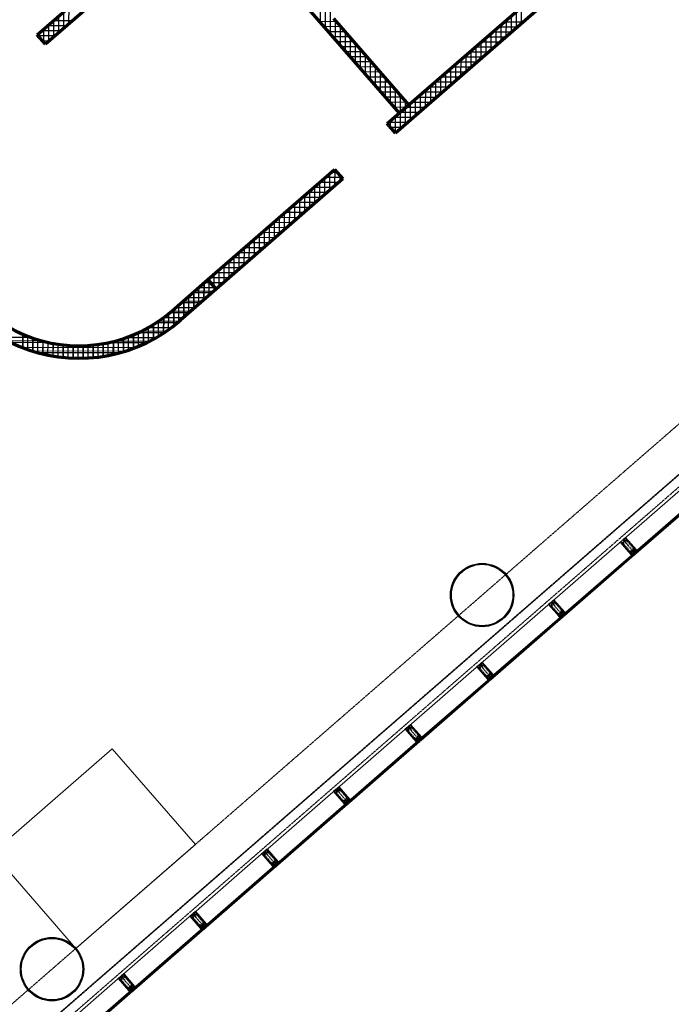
# Model space of a CAD drawing. Header units: millimetres. Extents: x 98667 to 994031, y -2704 to 533009.
# Tile 144 of 153: x 551063 to 561352, y 292008 to 307550. Entities that reach past the tile are written whole.
import ezdxf

# ---------------------------------------------------------------- set-up
doc = ezdxf.new("R2010")
doc.units = ezdxf.units.MM
for name, pattern in [('AP03000E0$0$CENTER', [50.8, 31.75, -6.35, 6.35, -6.35]), ('AP03000E0$0$HIDDEN', [9.525, 6.35, -3.175]), ('AP03000E0$0$HIDDENX2', [19.05, 12.7, -6.35])]:
    doc.linetypes.add(name, pattern=pattern)
for name, color, linetype, lineweight in [('0_F&B AREA', 3, 'Continuous', 0), ('A-WALL-FULL', 6, 'Continuous', 70), ('A-WALL-PATT', 5, 'Continuous', 15), ('AP03000E0$0$A-GLAZ-FULL-EXTR', 2, 'Continuous', 20), ('AP03000E0$0$A-GLAZ-MULL-EXTR', 3, 'Continuous', 35), ('AP03000E0$0$A-WALL-FNSH', 1, 'Continuous', 15)]:
    doc.layers.add(name, color=color, linetype=linetype, lineweight=lineweight)
for name, color, linetype in [('A-COL ENCLOUSER INNER', 1, 'Continuous'), ('A-COL ENCLOUSER OUTER', 6, 'Continuous'), ('A-WALL-PATT-50', 5, 'Continuous')]:
    doc.layers.add(name, color=color, linetype=linetype)
doc.layers.add('AP03000E0$0$A-Slab Edge Guide', color=55, linetype='Continuous', lineweight=15, plot=False)

msp = doc.modelspace()

# ---------------------------------------------------------------- linework, layer by layer
at = {"color": 251, "linetype": 'AP03000E0$0$CENTER'}
for p, q in [((560589, 299341), (560786, 299114)), ((559457, 298356), (559654, 298130)), ((558325, 297372), (558521, 297146)), ((557193, 296388), (557389, 296162)), ((556061, 295404), (556257, 295178)), ((554928, 294420), (555125, 294194)), ((553796, 293436), (553993, 293210)), ((552664, 292452), (552861, 292226))]:
    msp.add_line(p, q, dxfattribs=at)
at = {"layer": '0_F&B AREA', "color": 251, "extrusion": (-9.9569e-08, 8.03241e-09, 1)}
for p, q in [((552524, 296041, 0), (550638, 294400, 0)), ((553837, 294532, 0), (552524, 296041, 0)), ((551950, 292891), (553837, 294532, 0)), ((550638, 294400, 0), (551950, 292891))]:
    msp.add_line(p, q, dxfattribs=at)
at = {"layer": 'A-COL ENCLOUSER INNER', "color": 251}
for centre, radius in [((558365, 298468), 494), ((558365, 298468), 485), ((551573, 292563), 494), ((551573, 292563), 485)]:
    msp.add_circle(centre, radius, dxfattribs=at)
at = {"layer": 'A-COL ENCLOUSER OUTER', "color": 251}
for centre in [(558365, 298468), (551573, 292563)]:
    msp.add_circle(centre, 500, dxfattribs=at)
at = {"layer": 'A-WALL-FULL', "color": 251, "linetype": 'ByBlock'}
for p, q in [((551339, 307313), (557376, 312562)), ((557508, 312411), (551470, 307162)), ((554111, 309459), (557054, 306073)), ((556866, 305909), (559432, 308140)), ((559563, 307989), (556997, 305758)), ((557205, 306204), (556021, 307566)), ((551470, 307162), (551339, 307313)), ((557054, 306073), (557205, 306204)), ((556997, 305758), (556866, 305909)), ((554035, 303449), (556035, 305187)), ((556035, 305187), (556167, 305037)), ((556167, 305037), (554167, 303298)), ((553469, 302956), (554035, 303450)), ((554035, 303450), (554167, 303298)), ((554167, 303298), (554035, 303449)), ((554167, 303298), (553600, 302806))]:
    msp.add_line(p, q, dxfattribs=at)
for centre, radius, start, end in [((551996, 304648), 2443, 130.97, 311.0379), ((551996, 304638), 2236, 130.8954, 311.2099)]:
    msp.add_arc(centre, radius, start, end, dxfattribs=at)
at = {"layer": 'A-WALL-PATT', "color": 251, "linetype": 'Continuous'}
for p, q in [((555889, 307413), (555890, 307717)), ((551762, 307416), (551762, 307682)), ((558905, 307417), (558906, 307683)), ((551444, 307193), (551444, 307405)), ((551893, 307530), (551589, 307531)), ((551603, 307278), (551603, 307543)), ((556063, 307518), (555797, 307519)), ((556047, 307231), (556048, 307535)), ((558587, 307141), (558588, 307406)), ((559012, 307510), (558708, 307511)), ((558746, 307279), (558747, 307545)), ((551711, 307372), (551407, 307373)), ((556201, 307359), (555936, 307360)), ((556206, 307049), (556207, 307353)), ((558428, 307002), (558429, 307268)), ((558830, 307352), (558526, 307353)), ((551529, 307213), (551425, 307214)), ((556340, 307200), (556074, 307201)), ((556364, 306867), (556365, 307171)), ((558269, 306864), (558270, 307130)), ((558648, 307194), (558344, 307195)), ((556478, 307041), (556212, 307042)), ((556522, 306685), (556523, 306989)), ((558110, 306726), (558111, 306991)), ((558466, 307036), (558162, 307036)), ((556616, 306882), (556351, 306883)), ((556680, 306503), (556681, 306807)), ((557951, 306587), (557951, 306853)), ((558284, 306877), (557980, 306878)), ((556755, 306723), (556489, 306724)), ((557792, 306449), (557792, 306715)), ((558102, 306719), (557798, 306720)), ((556893, 306564), (556627, 306564)), ((556839, 306321), (556839, 306625)), ((557920, 306561), (557616, 306562)), ((557632, 306311), (557633, 306576)), ((557031, 306405), (556766, 306405)), ((556997, 306139), (556998, 306443)), ((557738, 306403), (557434, 306403)), ((557473, 306172), (557474, 306438)), ((557170, 306245), (556904, 306246)), ((557156, 306161), (557156, 306261)), ((557556, 306244), (557252, 306245)), ((557314, 306034), (557315, 306300)), ((556996, 305759), (556997, 306023)), ((557070, 306087), (557042, 306087)), ((557374, 306086), (557070, 306087)), ((557155, 305896), (557156, 306161)), ((557192, 305928), (556888, 305929)), ((557010, 305770), (556987, 305770)), ((556079, 305137), (555978, 305137)), ((556041, 304927), (556042, 305180)), ((556100, 304978), (555796, 304979)), ((555882, 304789), (555883, 305055)), ((555564, 304512), (555564, 304778)), ((555918, 304820), (555614, 304821)), ((555723, 304651), (555724, 304916)), ((555405, 304374), (555405, 304640)), ((555736, 304662), (555432, 304663)), ((555245, 304236), (555246, 304501)), ((555553, 304504), (555250, 304504)), ((555371, 304345), (555068, 304346)), ((555086, 304097), (555087, 304363)), ((555189, 304187), (554886, 304188)), ((554927, 303959), (554928, 304225)), ((555007, 304029), (554703, 304030)), ((554768, 303821), (554769, 304086)), ((554825, 303871), (554521, 303871)), ((554609, 303682), (554610, 303948)), ((554643, 303712), (554339, 303713)), ((554450, 303544), (554450, 303810)), ((554132, 303338), (554132, 303533)), ((554461, 303554), (554157, 303555)), ((554291, 303406), (554291, 303671)), ((553978, 303134), (553979, 303401)), ((554057, 303424), (554005, 303424)), ((554279, 303396), (554081, 303396)), ((553819, 302995), (553819, 303262)), ((554129, 303265), (553824, 303266)), ((554137, 303272), (554137, 303332)), ((553947, 303107), (553642, 303108)), ((553660, 302857), (553660, 303123)), ((553765, 302949), (553461, 302950)), ((553500, 302723), (553501, 302985)), ((553182, 302513), (553183, 302744)), ((553583, 302790), (553256, 302791)), ((553341, 302609), (553342, 302853)), ((553376, 302632), (552985, 302633)), ((553023, 302432), (553024, 302653)), ((551415, 302479), (550870, 302480)), ((551118, 302369), (551119, 302581)), ((551277, 302314), (551277, 302521)), ((551435, 302271), (551436, 302474)), ((551594, 302239), (551595, 302439)), ((552388, 302237), (552388, 302437)), ((552547, 302268), (552547, 302471)), ((553111, 302474), (552564, 302476)), ((552706, 302311), (552706, 302518)), ((552864, 302365), (552865, 302578)), ((552725, 302317), (551254, 302321)), ((551753, 302217), (551753, 302416)), ((551911, 302207), (551912, 302404)), ((552070, 302206), (552071, 302404)), ((552229, 302216), (552230, 302415))]:
    msp.add_line(p, q, dxfattribs=at)
at = {"layer": 'A-WALL-PATT-50', "color": 251, "linetype": 'Continuous'}
for p, q in [((551841, 307485), (551842, 307751)), ((555810, 307504), (555811, 307808)), ((555889, 307413), (555890, 307717)), ((555968, 307322), (555970, 307786)), ((558985, 307487), (558986, 307752)), ((551682, 307347), (551683, 307612)), ((551762, 307416), (551762, 307682)), ((558826, 307348), (558827, 307614)), ((558905, 307417), (558906, 307683)), ((551444, 307193), (551444, 307405)), ((551802, 307451), (551498, 307452)), ((551523, 307209), (551524, 307474)), ((551893, 307530), (551589, 307531)), ((551603, 307278), (551603, 307543)), ((556063, 307518), (555797, 307519)), ((556132, 307439), (555866, 307440)), ((556047, 307231), (556048, 307535)), ((556127, 307140), (556127, 307444)), ((558587, 307141), (558588, 307406)), ((558921, 307431), (558617, 307432)), ((558667, 307210), (558667, 307476)), ((559012, 307510), (558708, 307511)), ((558746, 307279), (558747, 307545)), ((551620, 307293), (551356, 307293)), ((551364, 307284), (551365, 307336)), ((551711, 307372), (551407, 307373)), ((556201, 307359), (555936, 307360)), ((556270, 307280), (556005, 307280)), ((556206, 307049), (556207, 307353)), ((556285, 306958), (556286, 307262)), ((558428, 307002), (558429, 307268)), ((558739, 307273), (558435, 307274)), ((558508, 307072), (558508, 307337)), ((558830, 307352), (558526, 307353)), ((551529, 307213), (551425, 307214)), ((556340, 307200), (556074, 307201)), ((556409, 307121), (556143, 307121)), ((556364, 306867), (556365, 307171)), ((558557, 307115), (558253, 307116)), ((558269, 306864), (558270, 307130)), ((558648, 307194), (558344, 307195)), ((558348, 306933), (558349, 307199)), ((556478, 307041), (556212, 307042)), ((556547, 306961), (556281, 306962)), ((556443, 306776), (556444, 307080)), ((556522, 306685), (556523, 306989)), ((558375, 306956), (558071, 306957)), ((558110, 306726), (558111, 306991)), ((558466, 307036), (558162, 307036)), ((558189, 306795), (558190, 307061)), ((556616, 306882), (556351, 306883)), ((556685, 306802), (556420, 306803)), ((556601, 306594), (556602, 306898)), ((556680, 306503), (556681, 306807)), ((557871, 306518), (557872, 306784)), ((558193, 306798), (557889, 306799)), ((557951, 306587), (557951, 306853)), ((558284, 306877), (557980, 306878)), ((558030, 306657), (558031, 306922)), ((556755, 306723), (556489, 306724)), ((556824, 306643), (556558, 306644)), ((556760, 306412), (556760, 306716)), ((558011, 306640), (557707, 306641)), ((557712, 306380), (557713, 306646)), ((557792, 306449), (557792, 306715)), ((558102, 306719), (557798, 306720)), ((556893, 306564), (556627, 306564)), ((556962, 306484), (556696, 306485)), ((556839, 306321), (556839, 306625)), ((556918, 306230), (556919, 306534)), ((557829, 306482), (557525, 306483)), ((557553, 306242), (557554, 306507)), ((557920, 306561), (557616, 306562)), ((557632, 306311), (557633, 306576)), ((557031, 306405), (556766, 306405)), ((557100, 306325), (556835, 306326)), ((556997, 306139), (556998, 306443)), ((557076, 306092), (557077, 306352)), ((557647, 306323), (557343, 306324)), ((557394, 306103), (557394, 306369)), ((557738, 306403), (557434, 306403)), ((557473, 306172), (557474, 306438)), ((557170, 306245), (556904, 306246)), ((557161, 306166), (556973, 306167)), ((557156, 306161), (557156, 306261)), ((557465, 306165), (557161, 306166)), ((557235, 305965), (557235, 306231)), ((557556, 306244), (557252, 306245)), ((557314, 306034), (557315, 306300)), ((557283, 306007), (556979, 306008)), ((556996, 305759), (556997, 306023)), ((557070, 306087), (557042, 306087)), ((557374, 306086), (557070, 306087)), ((557075, 305827), (557076, 306092)), ((557155, 305896), (557156, 306161)), ((557192, 305928), (556888, 305929)), ((556917, 305850), (556917, 305954)), ((557101, 305849), (556918, 305849)), ((557010, 305770), (556987, 305770)), ((555961, 304858), (555962, 305124)), ((556079, 305137), (555978, 305137)), ((556041, 304927), (556042, 305180)), ((556121, 304997), (556121, 305089)), ((556100, 304978), (555796, 304979)), ((555802, 304720), (555803, 304986)), ((555882, 304789), (555883, 305055)), ((556148, 305058), (555887, 305058)), ((555564, 304512), (555564, 304778)), ((555918, 304820), (555614, 304821)), ((555643, 304582), (555644, 304847)), ((556009, 304899), (555705, 304900)), ((555723, 304651), (555724, 304916)), ((555405, 304374), (555405, 304640)), ((555736, 304662), (555432, 304663)), ((555484, 304443), (555485, 304709)), ((555827, 304741), (555523, 304742)), ((555245, 304236), (555246, 304501)), ((555553, 304504), (555250, 304504)), ((555325, 304305), (555326, 304571)), ((555645, 304583), (555341, 304584)), ((555371, 304345), (555068, 304346)), ((555086, 304097), (555087, 304363)), ((555462, 304424), (555159, 304425)), ((555166, 304167), (555167, 304432)), ((554848, 303890), (554848, 304156)), ((555189, 304187), (554886, 304188)), ((554927, 303959), (554928, 304225)), ((555280, 304266), (554977, 304267)), ((555007, 304028), (555007, 304294)), ((554688, 303752), (554689, 304017)), ((555007, 304029), (554703, 304030)), ((554768, 303821), (554769, 304086)), ((555098, 304108), (554795, 304109)), ((554825, 303871), (554521, 303871)), ((554529, 303613), (554530, 303879)), ((554609, 303682), (554610, 303948)), ((554916, 303950), (554612, 303951)), ((554643, 303712), (554339, 303713)), ((554370, 303475), (554371, 303741)), ((554734, 303791), (554430, 303792)), ((554450, 303544), (554450, 303810)), ((554132, 303338), (554132, 303533)), ((554461, 303554), (554157, 303555)), ((554211, 303337), (554212, 303602)), ((554552, 303633), (554248, 303634)), ((554291, 303406), (554291, 303671)), ((553972, 303129), (553973, 303396)), ((554081, 303396), (553974, 303397)), ((554052, 303198), (554053, 303429)), ((554053, 303429), (554053, 303464)), ((554370, 303475), (554066, 303476)), ((554279, 303396), (554081, 303396)), ((554097, 303238), (553792, 303238)), ((553813, 302991), (553814, 303257)), ((554150, 303317), (553883, 303318)), ((553893, 303060), (553894, 303327)), ((554131, 303267), (554132, 303338)), ((554188, 303317), (554150, 303317)), ((553915, 303079), (553611, 303080)), ((553654, 302852), (553655, 303119)), ((554006, 303158), (553701, 303159)), ((553734, 302922), (553734, 303188)), ((553415, 302660), (553416, 302912)), ((553733, 302921), (553429, 302922)), ((553495, 302719), (553496, 302980)), ((553824, 303000), (553520, 303001)), ((553575, 302784), (553575, 303049)), ((553550, 302763), (553214, 302764)), ((553256, 302555), (553257, 302792)), ((553642, 302842), (553328, 302843)), ((553336, 302605), (553337, 302849)), ((553335, 302605), (552927, 302606)), ((552938, 302394), (552939, 302611)), ((553018, 302429), (553019, 302650)), ((553448, 302684), (553083, 302685)), ((553097, 302468), (553098, 302693)), ((553177, 302510), (553178, 302740)), ((551248, 302531), (550775, 302532)), ((551532, 302451), (550925, 302453)), ((551113, 302371), (551113, 302584)), ((551192, 302341), (551193, 302551)), ((551271, 302315), (551272, 302523)), ((551351, 302292), (551351, 302497)), ((551430, 302272), (551431, 302475)), ((551509, 302254), (551510, 302456)), ((551589, 302240), (551589, 302440)), ((552382, 302236), (552383, 302436)), ((553055, 302447), (552447, 302448)), ((552462, 302250), (552462, 302452)), ((552541, 302267), (552542, 302470)), ((552621, 302286), (552621, 302492)), ((552700, 302309), (552701, 302516)), ((553206, 302526), (552732, 302527)), ((552780, 302334), (552780, 302545)), ((552859, 302363), (552860, 302576)), ((552872, 302368), (551108, 302373)), ((552631, 302289), (551349, 302293)), ((551668, 302227), (551669, 302426)), ((551747, 302218), (551748, 302416)), ((551827, 302211), (551827, 302409)), ((551906, 302207), (551907, 302404)), ((551985, 302205), (551986, 302402)), ((552065, 302206), (552065, 302403)), ((552144, 302210), (552145, 302407)), ((552224, 302216), (552224, 302414)), ((552303, 302225), (552304, 302424)), ((552164, 302211), (551815, 302212))]:
    msp.add_line(p, q, dxfattribs=at)
at = {"layer": 'AP03000E0$0$A-GLAZ-FULL-EXTR', "color": 251}
for p, q in [((560602, 299352), (561708, 300313)), ((561885, 300109), (560779, 299148)), ((560783, 299144), (561889, 300105)), ((561897, 300096), (560791, 299135)), ((560799, 299126), (561904, 300087)), ((559470, 298368), (560576, 299329)), ((560753, 299125), (559647, 298164)), ((559651, 298160), (560757, 299121)), ((560765, 299112), (559659, 298151)), ((559667, 298142), (560772, 299103)), ((560751, 299100), (560743, 299109)), ((560745, 299107), (560750, 299111)), ((560749, 299102), (560745, 299107)), ((560748, 299113), (560757, 299121)), ((560755, 299104), (560748, 299113)), ((560753, 299106), (560749, 299102)), ((560750, 299111), (560753, 299106)), ((560757, 299121), (560753, 299125)), ((560765, 299112), (560755, 299104)), ((560757, 299121), (560765, 299112)), ((560772, 299103), (560765, 299112)), ((560779, 299148), (560783, 299144)), ((560792, 299152), (560783, 299144)), ((560783, 299144), (560791, 299135)), ((560791, 299135), (560800, 299143)), ((560791, 299135), (560799, 299126)), ((560800, 299143), (560792, 299152)), ((560799, 299153), (560794, 299149)), ((560794, 299149), (560798, 299145)), ((560805, 299147), (560797, 299156)), ((560798, 299145), (560803, 299149)), ((560803, 299149), (560799, 299153)), ((558338, 297384), (559444, 298345)), ((559621, 298141), (558515, 297180)), ((558519, 297176), (559625, 298137)), ((559632, 298128), (558527, 297167)), ((558535, 297157), (559640, 298119)), ((559619, 298116), (559611, 298125)), ((559613, 298123), (559617, 298127)), ((559617, 298118), (559613, 298123)), ((559616, 298129), (559625, 298137)), ((559623, 298120), (559616, 298129)), ((559617, 298127), (559621, 298122)), ((559621, 298122), (559617, 298118)), ((559625, 298137), (559621, 298141)), ((559632, 298128), (559623, 298120)), ((559625, 298137), (559632, 298128)), ((559640, 298119), (559632, 298128)), ((559647, 298164), (559651, 298160)), ((559660, 298168), (559651, 298160)), ((559651, 298160), (559659, 298151)), ((559659, 298151), (559668, 298158)), ((559659, 298151), (559667, 298142)), ((559668, 298158), (559660, 298168)), ((559667, 298169), (559662, 298165)), ((559662, 298165), (559666, 298161)), ((559672, 298162), (559665, 298171)), ((559666, 298161), (559670, 298165)), ((559670, 298165), (559667, 298169)), ((557206, 296400), (558311, 297361)), ((558489, 297157), (557383, 296196)), ((557387, 296191), (558493, 297153)), ((558483, 297145), (558493, 297153)), ((558493, 297153), (558489, 297157)), ((558493, 297153), (558500, 297144)), ((558515, 297180), (558519, 297176)), ((558528, 297183), (558519, 297176)), ((558519, 297176), (558527, 297167)), ((558527, 297167), (558536, 297174)), ((558527, 297167), (558535, 297157)), ((558536, 297174), (558528, 297183)), ((558534, 297185), (558530, 297181)), ((558530, 297181), (558534, 297177)), ((558540, 297178), (558533, 297187)), ((558538, 297181), (558534, 297185)), ((558534, 297177), (558538, 297181)), ((558500, 297144), (557395, 296182)), ((557403, 296173), (558508, 297135)), ((558487, 297132), (558479, 297141)), ((558481, 297139), (558485, 297142)), ((558485, 297134), (558481, 297139)), ((558491, 297136), (558483, 297145)), ((558485, 297142), (558489, 297138)), ((558489, 297138), (558485, 297134)), ((558500, 297144), (558491, 297136)), ((558508, 297135), (558500, 297144)), ((556074, 295416), (557179, 296377)), ((557357, 296173), (556251, 295212)), ((556255, 295207), (557360, 296169)), ((557368, 296159), (556263, 295198)), ((556271, 295189), (557376, 296150)), ((557355, 296148), (557347, 296157)), ((557349, 296154), (557353, 296158)), ((557353, 296150), (557349, 296154)), ((557351, 296161), (557360, 296169)), ((557359, 296152), (557351, 296161)), ((557353, 296158), (557357, 296154)), ((557357, 296154), (557353, 296150)), ((557360, 296169), (557357, 296173)), ((557368, 296159), (557359, 296152)), ((557360, 296169), (557368, 296159)), ((557376, 296150), (557368, 296159)), ((557383, 296196), (557387, 296191)), ((557396, 296199), (557387, 296191)), ((557387, 296191), (557395, 296182)), ((557395, 296182), (557404, 296190)), ((557395, 296182), (557403, 296173)), ((557404, 296190), (557396, 296199)), ((557402, 296201), (557398, 296197)), ((557398, 296197), (557402, 296193)), ((557408, 296194), (557400, 296203)), ((557406, 296197), (557402, 296201)), ((557402, 296193), (557406, 296197)), ((554942, 294432), (556047, 295393)), ((556224, 295189), (555119, 294228)), ((555123, 294223), (556228, 295184)), ((556236, 295175), (555131, 294214)), ((555138, 294205), (556244, 295166)), ((556223, 295164), (556215, 295173)), ((556217, 295170), (556221, 295174)), ((556221, 295166), (556217, 295170)), ((556219, 295177), (556228, 295184)), ((556227, 295168), (556219, 295177)), ((556221, 295174), (556225, 295170)), ((556225, 295170), (556221, 295166)), ((556228, 295184), (556224, 295189)), ((556236, 295175), (556227, 295168)), ((556228, 295184), (556236, 295175)), ((556244, 295166), (556236, 295175)), ((556251, 295212), (556255, 295207)), ((556264, 295215), (556255, 295207)), ((556255, 295207), (556263, 295198)), ((556263, 295198), (556272, 295206)), ((556263, 295198), (556271, 295189)), ((556272, 295206), (556264, 295215)), ((556270, 295217), (556266, 295213)), ((556266, 295213), (556270, 295208)), ((556276, 295210), (556268, 295219)), ((556274, 295212), (556270, 295217)), ((556270, 295208), (556274, 295212)), ((553810, 293448), (554915, 294409)), ((555092, 294205), (553987, 293244)), ((553991, 293239), (555096, 294200)), ((555087, 294192), (555096, 294200)), ((555096, 294200), (555092, 294205)), ((555096, 294200), (555104, 294191)), ((555119, 294228), (555123, 294223)), ((555132, 294231), (555123, 294223)), ((555123, 294223), (555131, 294214)), ((555131, 294214), (555140, 294222)), ((555131, 294214), (555138, 294205)), ((555140, 294222), (555132, 294231)), ((555138, 294233), (555134, 294229)), ((555134, 294229), (555138, 294224)), ((555144, 294226), (555136, 294235)), ((555142, 294228), (555138, 294233)), ((555138, 294224), (555142, 294228)), ((555104, 294191), (553999, 293230)), ((554006, 293221), (555112, 294182)), ((555091, 294179), (555083, 294189)), ((555085, 294186), (555089, 294190)), ((555089, 294182), (555085, 294186)), ((555095, 294183), (555087, 294192)), ((555089, 294190), (555093, 294186)), ((555093, 294186), (555089, 294182)), ((555104, 294191), (555095, 294183)), ((555112, 294182), (555104, 294191)), ((552678, 292463), (553783, 293425)), ((553960, 293221), (552855, 292260)), ((552859, 292255), (553964, 293216)), ((553972, 293207), (552866, 292246)), ((552874, 292237), (553980, 293198)), ((553959, 293195), (553951, 293204)), ((553953, 293202), (553957, 293206)), ((553957, 293198), (553953, 293202)), ((553955, 293208), (553964, 293216)), ((553963, 293199), (553955, 293208)), ((553957, 293206), (553961, 293202)), ((553961, 293202), (553957, 293198)), ((553964, 293216), (553960, 293221)), ((553972, 293207), (553963, 293199)), ((553964, 293216), (553972, 293207)), ((553980, 293198), (553972, 293207)), ((553987, 293244), (553991, 293239)), ((554000, 293247), (553991, 293239)), ((553991, 293239), (553999, 293230)), ((553999, 293230), (554008, 293238)), ((553999, 293230), (554006, 293221)), ((554008, 293238), (554000, 293247)), ((554006, 293249), (554002, 293245)), ((554002, 293245), (554006, 293240)), ((554012, 293242), (554004, 293251)), ((554010, 293244), (554006, 293249)), ((554006, 293240), (554010, 293244)), ((551545, 291479), (552651, 292440)), ((552828, 292237), (551723, 291276)), ((551727, 291271), (552832, 292232)), ((552840, 292223), (551734, 291262)), ((551742, 291253), (552848, 292214)), ((552826, 292211), (552819, 292220)), ((552821, 292218), (552825, 292222)), ((552825, 292214), (552821, 292218)), ((552823, 292224), (552832, 292232)), ((552831, 292215), (552823, 292224)), ((552825, 292222), (552829, 292218)), ((552829, 292218), (552825, 292214)), ((552832, 292232), (552828, 292237)), ((552840, 292223), (552831, 292215)), ((552832, 292232), (552840, 292223)), ((552848, 292214), (552840, 292223)), ((552855, 292260), (552859, 292255)), ((552868, 292263), (552859, 292255)), ((552859, 292255), (552866, 292246)), ((552866, 292246), (552876, 292254)), ((552866, 292246), (552874, 292237)), ((552876, 292254), (552868, 292263)), ((552874, 292265), (552870, 292261)), ((552870, 292261), (552874, 292256)), ((552880, 292258), (552872, 292267)), ((552878, 292260), (552874, 292265)), ((552874, 292256), (552878, 292260))]:
    msp.add_line(p, q, dxfattribs=at)
at = {"layer": 'AP03000E0$0$A-GLAZ-FULL-EXTR', "color": 251, "linetype": 'Continuous'}
for p, q in [((560756, 299105), (560748, 299114)), ((560750, 299111), (560759, 299118)), ((560759, 299107), (560751, 299116)), ((560752, 299108), (560761, 299116)), ((560761, 299109), (560753, 299118)), ((560754, 299106), (560763, 299114)), ((560763, 299111), (560756, 299120)), ((560792, 299136), (560784, 299145)), ((560785, 299141), (560794, 299149)), ((560787, 299139), (560796, 299147)), ((560795, 299138), (560787, 299147)), ((560797, 299140), (560789, 299149)), ((560789, 299137), (560798, 299144)), ((560799, 299142), (560791, 299151)), ((559616, 298128), (559625, 298136)), ((559625, 298121), (559617, 298130)), ((559618, 298126), (559627, 298133)), ((559628, 298123), (559620, 298132)), ((559620, 298123), (559629, 298131)), ((559630, 298126), (559622, 298135)), ((559622, 298121), (559632, 298129)), ((559632, 298128), (559625, 298137)), ((559652, 298159), (559661, 298167)), ((559661, 298153), (559653, 298162)), ((559654, 298156), (559663, 298164)), ((559664, 298155), (559656, 298164)), ((559656, 298154), (559665, 298162)), ((559666, 298157), (559658, 298166)), ((559658, 298152), (559667, 298159)), ((558485, 297143), (558494, 297151)), ((558487, 297141), (558496, 297149)), ((558497, 297140), (558489, 297149)), ((558499, 297142), (558491, 297151)), ((558520, 297174), (558530, 297182)), ((558528, 297167), (558520, 297176)), ((558530, 297169), (558522, 297178)), ((558523, 297171), (558532, 297179)), ((558533, 297171), (558525, 297181)), ((558525, 297169), (558534, 297177)), ((558535, 297174), (558527, 297183)), ((558527, 297167), (558536, 297175)), ((558492, 297136), (558484, 297145)), ((558494, 297138), (558486, 297147)), ((558489, 297138), (558498, 297146)), ((558491, 297136), (558500, 297144)), ((557352, 296160), (557361, 296168)), ((557361, 296153), (557353, 296162)), ((557354, 296158), (557363, 296166)), ((557363, 296155), (557355, 296164)), ((557356, 296156), (557365, 296164)), ((557366, 296157), (557358, 296166)), ((557358, 296153), (557367, 296161)), ((557368, 296159), (557360, 296168)), ((557387, 296191), (557396, 296199)), ((557389, 296189), (557398, 296197)), ((557397, 296184), (557389, 296193)), ((557399, 296186), (557391, 296195)), ((557391, 296186), (557400, 296194)), ((557393, 296184), (557402, 296192)), ((557402, 296188), (557394, 296197)), ((556220, 295175), (556229, 295183)), ((556227, 295168), (556220, 295177)), ((556222, 295173), (556231, 295181)), ((556230, 295170), (556222, 295179)), ((556232, 295172), (556224, 295181)), ((556224, 295171), (556233, 295179)), ((556235, 295174), (556227, 295183)), ((556227, 295168), (556236, 295176)), ((556263, 295199), (556255, 295208)), ((556256, 295206), (556265, 295214)), ((556258, 295204), (556267, 295212)), ((556266, 295201), (556258, 295210)), ((556268, 295203), (556260, 295212)), ((556260, 295201), (556269, 295209)), ((556262, 295199), (556271, 295207)), ((556271, 295205), (556263, 295214)), ((555089, 294191), (555098, 294198)), ((555091, 294188), (555100, 294196)), ((555099, 294187), (555091, 294196)), ((555101, 294189), (555093, 294198)), ((555104, 294191), (555096, 294200)), ((555124, 294221), (555134, 294229)), ((555132, 294216), (555124, 294225)), ((555127, 294219), (555136, 294227)), ((555135, 294218), (555127, 294227)), ((555137, 294220), (555129, 294229)), ((555129, 294217), (555138, 294224)), ((555139, 294222), (555132, 294231)), ((555096, 294184), (555089, 294194)), ((555093, 294186), (555102, 294194)), ((553956, 293208), (553965, 293216)), ((553965, 293201), (553957, 293210)), ((553958, 293206), (553967, 293213)), ((553968, 293203), (553960, 293212)), ((553960, 293203), (553969, 293211)), ((553970, 293205), (553962, 293215)), ((553962, 293201), (553971, 293209)), ((553991, 293239), (554000, 293247)), ((553999, 293230), (553991, 293240)), ((553993, 293236), (554002, 293244)), ((554001, 293233), (553993, 293242)), ((553995, 293234), (554004, 293242)), ((554004, 293235), (553996, 293244)), ((553997, 293232), (554006, 293239)), ((554006, 293237), (553998, 293246)), ((552824, 292223), (552833, 292231)), ((552832, 292216), (552824, 292225)), ((552826, 292221), (552835, 292228)), ((552834, 292218), (552826, 292227)), ((552828, 292218), (552838, 292226)), ((552837, 292220), (552829, 292229)), ((552839, 292222), (552831, 292231)), ((552831, 292216), (552840, 292224)), ((552860, 292254), (552869, 292262)), ((552868, 292247), (552860, 292256)), ((552862, 292251), (552871, 292259)), ((552870, 292249), (552862, 292258)), ((552864, 292249), (552873, 292257)), ((552873, 292251), (552865, 292261)), ((552866, 292247), (552875, 292254)), ((552875, 292254), (552867, 292263))]:
    msp.add_line(p, q, dxfattribs=at)
at = {"layer": 'AP03000E0$0$A-GLAZ-MULL-EXTR', "color": 251}
for p, q in [((560547, 299304), (560585, 299337)), ((560583, 299332), (560551, 299304)), ((560585, 299329), (560583, 299332)), ((560617, 299357), (560585, 299329)), ((560585, 299337), (560587, 299335)), ((560587, 299335), (560615, 299359)), ((560596, 299347), (560630, 299377)), ((560598, 299345), (560596, 299347)), ((560630, 299372), (560598, 299345)), ((560615, 299359), (560617, 299357)), ((560630, 299377), (560801, 299180)), ((560761, 299221), (560630, 299372)), ((560718, 299108), (560547, 299304)), ((560551, 299304), (560683, 299153)), ((560799, 299178), (560761, 299221)), ((560769, 299153), (560799, 299178)), ((560804, 299177), (560772, 299149)), ((560804, 299177), (560787, 299162)), ((560790, 299158), (560811, 299176)), ((560801, 299180), (560804, 299177)), ((560811, 299176), (560804, 299177)), ((560683, 299153), (560720, 299110)), ((560721, 299104), (560718, 299108)), ((560720, 299110), (560750, 299136)), ((560753, 299132), (560721, 299104)), ((560721, 299104), (560738, 299119)), ((560741, 299115), (560721, 299097)), ((560721, 299097), (560721, 299104)), ((560738, 299119), (560741, 299115)), ((560748, 299138), (560780, 299166)), ((560750, 299136), (560748, 299138)), ((560776, 299106), (560753, 299132)), ((560782, 299164), (560754, 299139)), ((560754, 299139), (560780, 299109)), ((560765, 299149), (560769, 299153)), ((560791, 299119), (560765, 299149)), ((560772, 299149), (560795, 299122)), ((560780, 299109), (560776, 299106)), ((560780, 299166), (560782, 299164)), ((560787, 299162), (560790, 299158)), ((560795, 299122), (560791, 299119)), ((559464, 298363), (559498, 298393)), ((559498, 298393), (559669, 298196)), ((559415, 298320), (559453, 298353)), ((559586, 298124), (559415, 298320)), ((559451, 298348), (559419, 298320)), ((559419, 298320), (559551, 298169)), ((559453, 298345), (559451, 298348)), ((559485, 298373), (559453, 298345)), ((559453, 298353), (559455, 298351)), ((559455, 298351), (559483, 298375)), ((559466, 298361), (559464, 298363)), ((559498, 298388), (559466, 298361)), ((559483, 298375), (559485, 298373)), ((559629, 298237), (559498, 298388)), ((559667, 298194), (559629, 298237)), ((559551, 298169), (559588, 298126)), ((559589, 298120), (559586, 298124)), ((559588, 298126), (559618, 298152)), ((559621, 298148), (559589, 298120)), ((559589, 298120), (559606, 298135)), ((559609, 298131), (559589, 298113)), ((559589, 298113), (559589, 298120)), ((559606, 298135), (559609, 298131)), ((559616, 298154), (559648, 298182)), ((559618, 298152), (559616, 298154)), ((559644, 298122), (559621, 298148)), ((559650, 298180), (559622, 298155)), ((559622, 298155), (559648, 298125)), ((559633, 298165), (559637, 298168)), ((559659, 298135), (559633, 298165)), ((559637, 298168), (559667, 298194)), ((559672, 298193), (559640, 298165)), ((559640, 298165), (559663, 298138)), ((559648, 298125), (559644, 298122)), ((559648, 298182), (559650, 298180)), ((559672, 298193), (559655, 298178)), ((559655, 298178), (559658, 298174)), ((559658, 298174), (559679, 298192)), ((559663, 298138), (559659, 298135)), ((559669, 298196), (559672, 298193)), ((559679, 298192), (559672, 298193)), ((558283, 297336), (558321, 297369)), ((558454, 297140), (558283, 297336)), ((558319, 297364), (558287, 297336)), ((558287, 297336), (558419, 297185)), ((558321, 297361), (558319, 297364)), ((558353, 297389), (558321, 297361)), ((558321, 297369), (558323, 297367)), ((558323, 297367), (558351, 297391)), ((558332, 297379), (558366, 297408)), ((558334, 297377), (558332, 297379)), ((558366, 297404), (558334, 297377)), ((558351, 297391), (558353, 297389)), ((558366, 297408), (558537, 297212)), ((558497, 297253), (558366, 297404)), ((558419, 297185), (558456, 297142)), ((558456, 297142), (558486, 297168)), ((558489, 297164), (558457, 297136)), ((558457, 297136), (558474, 297151)), ((558474, 297151), (558477, 297147)), ((558484, 297170), (558516, 297198)), ((558486, 297168), (558484, 297170)), ((558512, 297138), (558489, 297164)), ((558517, 297196), (558490, 297171)), ((558490, 297171), (558516, 297141)), ((558534, 297210), (558497, 297253)), ((558501, 297181), (558505, 297184)), ((558527, 297151), (558501, 297181)), ((558505, 297184), (558534, 297210)), ((558540, 297208), (558508, 297181)), ((558508, 297181), (558531, 297154)), ((558516, 297198), (558517, 297196)), ((558540, 297208), (558523, 297194)), ((558523, 297194), (558526, 297190)), ((558526, 297190), (558547, 297208)), ((558531, 297154), (558527, 297151)), ((558537, 297212), (558540, 297208)), ((558547, 297208), (558540, 297208)), ((558457, 297136), (558454, 297140)), ((558477, 297147), (558456, 297129)), ((558456, 297129), (558457, 297136)), ((558516, 297141), (558512, 297138)), ((557151, 296352), (557189, 296385)), ((557187, 296379), (557155, 296352)), ((557189, 296377), (557187, 296379)), ((557221, 296405), (557189, 296377)), ((557189, 296385), (557191, 296383)), ((557191, 296383), (557219, 296407)), ((557200, 296395), (557234, 296424)), ((557202, 296393), (557200, 296395)), ((557234, 296420), (557202, 296393)), ((557219, 296407), (557221, 296405)), ((557234, 296424), (557405, 296228)), ((557365, 296269), (557234, 296420)), ((557322, 296156), (557151, 296352)), ((557155, 296352), (557287, 296201)), ((557402, 296226), (557365, 296269)), ((557373, 296200), (557402, 296226)), ((557408, 296224), (557376, 296197)), ((557408, 296224), (557391, 296210)), ((557394, 296206), (557415, 296224)), ((557405, 296228), (557408, 296224)), ((557415, 296224), (557408, 296224)), ((557287, 296201), (557324, 296158)), ((557325, 296152), (557322, 296156)), ((557324, 296158), (557354, 296184)), ((557345, 296163), (557324, 296145)), ((557324, 296145), (557325, 296152)), ((557357, 296180), (557325, 296152)), ((557325, 296152), (557342, 296167)), ((557342, 296167), (557345, 296163)), ((557352, 296186), (557383, 296214)), ((557354, 296184), (557352, 296186)), ((557385, 296211), (557357, 296187)), ((557357, 296187), (557384, 296157)), ((557380, 296154), (557357, 296180)), ((557369, 296197), (557373, 296200)), ((557395, 296167), (557369, 296197)), ((557376, 296197), (557399, 296170)), ((557384, 296157), (557380, 296154)), ((557383, 296214), (557385, 296211)), ((557391, 296210), (557394, 296206)), ((557399, 296170), (557395, 296167)), ((556068, 295411), (556102, 295440)), ((556102, 295440), (556273, 295244)), ((556019, 295368), (556057, 295401)), ((556190, 295172), (556019, 295368)), ((556055, 295395), (556023, 295368)), ((556023, 295368), (556154, 295217)), ((556057, 295393), (556055, 295395)), ((556089, 295421), (556057, 295393)), ((556057, 295401), (556059, 295399)), ((556059, 295399), (556087, 295423)), ((556070, 295409), (556068, 295411)), ((556102, 295436), (556070, 295409)), ((556087, 295423), (556089, 295421)), ((556233, 295285), (556102, 295436)), ((556270, 295242), (556233, 295285)), ((556154, 295217), (556192, 295174)), ((556193, 295168), (556190, 295172)), ((556192, 295174), (556222, 295200)), ((556213, 295179), (556192, 295161)), ((556192, 295161), (556193, 295168)), ((556225, 295196), (556193, 295168)), ((556193, 295168), (556210, 295183)), ((556210, 295183), (556213, 295179)), ((556220, 295202), (556251, 295230)), ((556222, 295200), (556220, 295202)), ((556253, 295227), (556225, 295203)), ((556225, 295203), (556252, 295173)), ((556248, 295170), (556225, 295196)), ((556237, 295213), (556241, 295216)), ((556263, 295183), (556237, 295213)), ((556241, 295216), (556270, 295242)), ((556276, 295240), (556244, 295212)), ((556244, 295212), (556267, 295186)), ((556252, 295173), (556248, 295170)), ((556251, 295230), (556253, 295227)), ((556276, 295240), (556259, 295226)), ((556259, 295226), (556262, 295222)), ((556262, 295222), (556283, 295240)), ((556267, 295186), (556263, 295183)), ((556273, 295244), (556276, 295240)), ((556283, 295240), (556276, 295240)), ((554887, 294384), (554925, 294417)), ((555058, 294188), (554887, 294384)), ((554923, 294411), (554891, 294384)), ((554891, 294384), (555022, 294233)), ((554925, 294409), (554923, 294411)), ((554957, 294437), (554925, 294409)), ((554925, 294417), (554927, 294415)), ((554927, 294415), (554955, 294439)), ((554936, 294427), (554970, 294456)), ((554938, 294424), (554936, 294427)), ((554970, 294452), (554938, 294424)), ((554955, 294439), (554957, 294437)), ((554970, 294456), (555141, 294260)), ((555101, 294301), (554970, 294452)), ((555022, 294233), (555060, 294190)), ((555060, 294190), (555090, 294216)), ((555081, 294195), (555060, 294177)), ((555093, 294212), (555061, 294184)), ((555061, 294184), (555078, 294199)), ((555078, 294199), (555081, 294195)), ((555088, 294218), (555119, 294246)), ((555090, 294216), (555088, 294218)), ((555121, 294243), (555093, 294219)), ((555093, 294219), (555120, 294189)), ((555116, 294186), (555093, 294212)), ((555138, 294258), (555101, 294301)), ((555105, 294229), (555108, 294232)), ((555131, 294199), (555105, 294229)), ((555108, 294232), (555138, 294258)), ((555144, 294256), (555112, 294228)), ((555112, 294228), (555135, 294202)), ((555119, 294246), (555121, 294243)), ((555144, 294256), (555127, 294241)), ((555127, 294241), (555130, 294238)), ((555130, 294238), (555151, 294256)), ((555135, 294202), (555131, 294199)), ((555141, 294260), (555144, 294256)), ((555151, 294256), (555144, 294256)), ((555061, 294184), (555058, 294188)), ((555060, 294177), (555061, 294184)), ((555120, 294189), (555116, 294186)), ((553755, 293400), (553793, 293433)), ((553791, 293427), (553759, 293400)), ((553793, 293425), (553791, 293427)), ((553824, 293453), (553793, 293425)), ((553793, 293433), (553795, 293430)), ((553795, 293430), (553823, 293455)), ((553804, 293443), (553838, 293472)), ((553806, 293440), (553804, 293443)), ((553838, 293468), (553806, 293440)), ((553823, 293455), (553824, 293453)), ((553838, 293472), (554008, 293276)), ((553969, 293317), (553838, 293468)), ((553925, 293204), (553755, 293400)), ((553759, 293400), (553890, 293249)), ((554006, 293274), (553969, 293317)), ((553976, 293248), (554006, 293274)), ((554012, 293272), (553980, 293244)), ((554012, 293272), (553995, 293257)), ((553998, 293254), (554019, 293272)), ((554008, 293276), (554012, 293272)), ((554019, 293272), (554012, 293272)), ((553890, 293249), (553928, 293206)), ((553929, 293200), (553925, 293204)), ((553928, 293206), (553958, 293232)), ((553949, 293211), (553928, 293193)), ((553928, 293193), (553929, 293200)), ((553961, 293228), (553929, 293200)), ((553929, 293200), (553946, 293215)), ((553946, 293215), (553949, 293211)), ((553956, 293234), (553987, 293261)), ((553958, 293232), (553956, 293234)), ((553989, 293259), (553961, 293235)), ((553961, 293235), (553988, 293205)), ((553984, 293201), (553961, 293228)), ((553973, 293245), (553976, 293248)), ((553999, 293215), (553973, 293245)), ((553980, 293244), (554003, 293218)), ((553988, 293205), (553984, 293201)), ((553987, 293261), (553989, 293259)), ((553995, 293257), (553998, 293254)), ((554003, 293218), (553999, 293215)), ((552672, 292459), (552706, 292488)), ((552706, 292488), (552876, 292292)), ((552623, 292416), (552661, 292449)), ((552793, 292220), (552623, 292416)), ((552659, 292443), (552627, 292416)), ((552627, 292416), (552758, 292265)), ((552661, 292441), (552659, 292443)), ((552692, 292468), (552661, 292441)), ((552661, 292449), (552663, 292446)), ((552663, 292446), (552690, 292471)), ((552674, 292456), (552672, 292459)), ((552706, 292484), (552674, 292456)), ((552690, 292471), (552692, 292468)), ((552837, 292333), (552706, 292484)), ((552874, 292290), (552837, 292333)), ((552758, 292265), (552796, 292222)), ((552797, 292216), (552793, 292220)), ((552796, 292222), (552825, 292248)), ((552817, 292227), (552796, 292209)), ((552796, 292209), (552797, 292216)), ((552829, 292244), (552797, 292216)), ((552797, 292216), (552814, 292231)), ((552814, 292231), (552817, 292227)), ((552823, 292250), (552855, 292277)), ((552825, 292248), (552823, 292250)), ((552857, 292275), (552829, 292251)), ((552829, 292251), (552855, 292221)), ((552852, 292217), (552829, 292244)), ((552841, 292261), (552844, 292264)), ((552867, 292230), (552841, 292261)), ((552844, 292264), (552874, 292290)), ((552880, 292288), (552848, 292260)), ((552848, 292260), (552871, 292234)), ((552855, 292221), (552852, 292217)), ((552855, 292277), (552857, 292275)), ((552880, 292288), (552863, 292273)), ((552863, 292273), (552866, 292270)), ((552866, 292270), (552887, 292288)), ((552871, 292234), (552867, 292230)), ((552876, 292292), (552880, 292288)), ((552887, 292288), (552880, 292288))]:
    msp.add_line(p, q, dxfattribs=at)
at = {"layer": 'AP03000E0$0$A-GLAZ-MULL-EXTR', "color": 251, "linetype": 'AP03000E0$0$HIDDENX2'}
for p, q in [((560627, 299334), (560590, 299302)), ((560636, 299325), (560598, 299292)), ((560752, 299210), (560653, 299324)), ((560761, 299219), (560663, 299332)), ((560587, 299266), (560686, 299153)), ((560597, 299274), (560695, 299161)), ((560777, 299200), (560702, 299134)), ((560713, 299160), (560750, 299193)), ((560721, 299151), (560759, 299183)), ((560753, 299152), (560791, 299185)), ((560791, 299185), (560777, 299200)), ((560702, 299134), (560715, 299119)), ((560715, 299119), (560753, 299152)), ((559455, 298282), (559553, 298169)), ((559495, 298350), (559458, 298317)), ((559464, 298290), (559563, 298177)), ((559503, 298341), (559466, 298308)), ((559620, 298226), (559521, 298340)), ((559629, 298235), (559531, 298348)), ((559645, 298216), (559570, 298150)), ((559570, 298150), (559583, 298135)), ((559581, 298176), (559618, 298209)), ((559583, 298135), (559621, 298168)), ((559589, 298166), (559626, 298199)), ((559621, 298168), (559658, 298201)), ((559658, 298201), (559645, 298216)), ((558363, 297366), (558325, 297333)), ((558332, 297306), (558431, 297193)), ((558371, 297357), (558334, 297324)), ((558487, 297242), (558389, 297355)), ((558497, 297250), (558398, 297364)), ((558323, 297298), (558421, 297185)), ((558513, 297232), (558438, 297166)), ((558438, 297166), (558451, 297151)), ((558448, 297192), (558486, 297225)), ((558451, 297151), (558489, 297184)), ((558457, 297182), (558494, 297215)), ((558489, 297184), (558526, 297217)), ((558526, 297217), (558513, 297232)), ((557231, 296382), (557193, 296349)), ((557239, 296373), (557202, 296340)), ((557355, 296258), (557257, 296371)), ((557365, 296266), (557266, 296380)), ((557191, 296314), (557289, 296201)), ((557200, 296322), (557299, 296209)), ((557381, 296248), (557306, 296182)), ((557316, 296208), (557354, 296241)), ((557325, 296198), (557362, 296231)), ((557357, 296200), (557394, 296232)), ((557394, 296232), (557381, 296248)), ((557306, 296182), (557319, 296167)), ((557319, 296167), (557357, 296200)), ((556059, 295330), (556157, 295217)), ((556099, 295398), (556061, 295365)), ((556068, 295338), (556167, 295225)), ((556107, 295389), (556070, 295356)), ((556223, 295274), (556125, 295387)), ((556233, 295282), (556134, 295396)), ((556249, 295263), (556174, 295198)), ((556174, 295198), (556187, 295183)), ((556184, 295224), (556222, 295256)), ((556187, 295183), (556225, 295216)), ((556193, 295214), (556230, 295247)), ((556225, 295216), (556262, 295248)), ((556262, 295248), (556249, 295263)), ((554967, 294414), (554929, 294381)), ((554936, 294354), (555035, 294241)), ((554975, 294404), (554937, 294372)), ((555091, 294290), (554993, 294403)), ((555101, 294298), (555002, 294411)), ((554927, 294346), (555025, 294233)), ((555117, 294279), (555042, 294214)), ((555042, 294214), (555055, 294199)), ((555052, 294240), (555090, 294272)), ((555055, 294199), (555092, 294231)), ((555060, 294230), (555098, 294263)), ((555092, 294231), (555130, 294264)), ((555130, 294264), (555117, 294279)), ((553835, 293430), (553797, 293397)), ((553843, 293420), (553805, 293388)), ((553959, 293306), (553861, 293419)), ((553969, 293314), (553870, 293427)), ((553795, 293362), (553893, 293249)), ((553804, 293370), (553903, 293257)), ((553985, 293295), (553910, 293230)), ((553920, 293255), (553958, 293288)), ((553928, 293246), (553966, 293279)), ((553960, 293247), (553998, 293280)), ((553998, 293280), (553985, 293295)), ((553910, 293230), (553923, 293215)), ((553923, 293215), (553960, 293247)), ((552663, 292378), (552761, 292264)), ((552703, 292446), (552665, 292413)), ((552672, 292386), (552771, 292273)), ((552711, 292436), (552673, 292403)), ((552827, 292322), (552729, 292435)), ((552837, 292330), (552738, 292443)), ((552853, 292311), (552777, 292246)), ((552777, 292246), (552791, 292230)), ((552788, 292271), (552826, 292304)), ((552791, 292230), (552828, 292263)), ((552796, 292262), (552834, 292295)), ((552828, 292263), (552866, 292296)), ((552866, 292296), (552853, 292311))]:
    msp.add_line(p, q, dxfattribs=at)
at = {"layer": 'AP03000E0$0$A-GLAZ-MULL-EXTR', "color": 251, "linetype": 'Continuous'}
for p, q in [((560787, 299162), (560805, 299177)), ((560790, 299159), (560809, 299176)), ((560799, 299166), (560796, 299170)), ((560802, 299168), (560798, 299172)), ((560804, 299170), (560801, 299174)), ((560806, 299172), (560803, 299176)), ((560809, 299174), (560807, 299176)), ((560721, 299104), (560738, 299119)), ((560721, 299100), (560740, 299117)), ((560723, 299099), (560721, 299101)), ((560725, 299101), (560722, 299105)), ((560727, 299103), (560724, 299107)), ((560730, 299105), (560726, 299109)), ((560732, 299107), (560729, 299111)), ((560735, 299110), (560731, 299113)), ((560737, 299112), (560734, 299115)), ((560739, 299114), (560736, 299117)), ((560792, 299160), (560789, 299163)), ((560794, 299162), (560791, 299165)), ((560797, 299164), (560794, 299167)), ((559589, 298118), (559607, 298134)), ((559589, 298114), (559609, 298132)), ((559592, 298116), (559589, 298119)), ((559589, 298114), (559589, 298114)), ((559594, 298118), (559591, 298122)), ((559596, 298120), (559593, 298124)), ((559599, 298122), (559595, 298126)), ((559601, 298124), (559598, 298128)), ((559604, 298126), (559600, 298130)), ((559606, 298128), (559603, 298132)), ((559608, 298131), (559605, 298134)), ((559659, 298174), (559655, 298178)), ((559656, 298177), (559674, 298192)), ((559658, 298174), (559679, 298192)), ((559661, 298176), (559658, 298180)), ((559663, 298178), (559660, 298182)), ((559666, 298181), (559663, 298184)), ((559668, 298183), (559665, 298186)), ((559671, 298185), (559667, 298188)), ((559673, 298187), (559670, 298191)), ((559675, 298189), (559672, 298193)), ((559678, 298191), (559677, 298192)), ((558457, 297133), (558476, 297149)), ((558475, 297145), (558472, 297149)), ((558528, 297191), (558524, 297195)), ((558525, 297192), (558544, 297208)), ((558530, 297193), (558527, 297197)), ((558532, 297195), (558529, 297199)), ((558535, 297197), (558532, 297201)), ((558537, 297199), (558534, 297203)), ((558540, 297202), (558536, 297205)), ((558542, 297204), (558539, 297207)), ((558544, 297206), (558542, 297208)), ((558547, 297208), (558547, 297208)), ((558461, 297133), (558457, 297137)), ((558458, 297131), (558457, 297132)), ((558463, 297135), (558460, 297139)), ((558465, 297137), (558462, 297141)), ((558468, 297139), (558464, 297143)), ((558470, 297141), (558467, 297145)), ((558473, 297143), (558469, 297147)), ((557391, 296209), (557409, 296224)), ((557394, 296207), (557414, 296224)), ((557401, 296212), (557398, 296216)), ((557404, 296214), (557401, 296218)), ((557406, 296216), (557403, 296220)), ((557409, 296218), (557405, 296222)), ((557411, 296220), (557408, 296224)), ((557413, 296223), (557412, 296224)), ((557325, 296145), (557324, 296146)), ((557325, 296151), (557342, 296166)), ((557325, 296147), (557344, 296164)), ((557327, 296148), (557325, 296150)), ((557330, 296150), (557326, 296153)), ((557332, 296152), (557329, 296155)), ((557334, 296154), (557331, 296158)), ((557337, 296156), (557333, 296160)), ((557339, 296158), (557336, 296162)), ((557342, 296160), (557338, 296164)), ((557344, 296162), (557341, 296166)), ((557394, 296206), (557391, 296210)), ((557397, 296208), (557393, 296212)), ((557399, 296210), (557396, 296214)), ((556193, 295165), (556211, 295181)), ((556196, 295164), (556193, 295168)), ((556194, 295162), (556193, 295164)), ((556199, 295166), (556195, 295170)), ((556201, 295169), (556198, 295172)), ((556203, 295171), (556200, 295174)), ((556206, 295173), (556202, 295176)), ((556208, 295175), (556205, 295179)), ((556211, 295177), (556207, 295181)), ((556213, 295179), (556210, 295183)), ((556260, 295224), (556279, 295240)), ((556263, 295223), (556260, 295226)), ((556266, 295225), (556262, 295229)), ((556268, 295227), (556265, 295231)), ((556270, 295229), (556267, 295233)), ((556273, 295231), (556270, 295235)), ((556275, 295233), (556272, 295237)), ((556278, 295235), (556274, 295239)), ((556280, 295237), (556277, 295240)), ((556282, 295239), (556282, 295240)), ((555060, 294180), (555080, 294196)), ((555077, 294192), (555074, 294195)), ((555080, 294194), (555076, 294197)), ((555129, 294239), (555148, 294256)), ((555132, 294240), (555129, 294243)), ((555135, 294242), (555131, 294245)), ((555133, 294247), (555144, 294256)), ((555137, 294244), (555134, 294247)), ((555139, 294246), (555136, 294250)), ((555142, 294248), (555139, 294252)), ((555144, 294250), (555141, 294254)), ((555147, 294252), (555143, 294256)), ((555149, 294254), (555147, 294256)), ((555060, 294177), (555060, 294177)), ((555063, 294179), (555061, 294182)), ((555065, 294181), (555062, 294185)), ((555068, 294183), (555064, 294187)), ((555070, 294185), (555067, 294189)), ((555072, 294187), (555069, 294191)), ((555075, 294190), (555071, 294193)), ((553996, 293256), (554013, 293272)), ((553998, 293254), (554018, 293272)), ((554006, 293261), (554003, 293264)), ((554008, 293263), (554005, 293266)), ((554011, 293265), (554008, 293268)), ((554013, 293267), (554010, 293271)), ((554016, 293269), (554013, 293272)), ((554018, 293271), (554017, 293272)), ((553928, 293194), (553949, 293212)), ((553929, 293194), (553928, 293195)), ((553929, 293198), (553946, 293214)), ((553932, 293196), (553929, 293199)), ((553934, 293198), (553931, 293202)), ((553937, 293200), (553933, 293204)), ((553939, 293202), (553936, 293206)), ((553941, 293204), (553938, 293208)), ((553944, 293206), (553940, 293210)), ((553946, 293208), (553943, 293212)), ((553949, 293211), (553945, 293214)), ((553999, 293254), (553996, 293258)), ((554001, 293256), (553998, 293260)), ((554004, 293258), (554000, 293262)), ((552796, 292213), (552815, 292229)), ((552798, 292211), (552796, 292213)), ((552801, 292213), (552797, 292217)), ((552803, 292215), (552800, 292219)), ((552806, 292217), (552802, 292221)), ((552808, 292219), (552805, 292223)), ((552810, 292221), (552807, 292225)), ((552813, 292223), (552809, 292227)), ((552815, 292225), (552812, 292229)), ((552864, 292272), (552883, 292288)), ((552868, 292271), (552865, 292275)), ((552870, 292273), (552867, 292277)), ((552873, 292275), (552869, 292279)), ((552875, 292277), (552872, 292281)), ((552877, 292279), (552874, 292283)), ((552880, 292282), (552877, 292285)), ((552882, 292284), (552879, 292287)), ((552885, 292286), (552883, 292288))]:
    msp.add_line(p, q, dxfattribs=at)
at = {"layer": 'AP03000E0$0$A-GLAZ-MULL-EXTR', "color": 251, "linetype": 'AP03000E0$0$HIDDENX2'}
for centre, radius, start, end in [((560644, 299315), 25, 41, 131), ((560644, 299315), 12.5, 41, 131), ((560606, 299283), 25, 131, 221), ((560606, 299283), 12.5, 131, 221), ((560742, 299202), 12.5, 311, 41), ((560742, 299202), 25, 311, 41), ((560704, 299169), 25, 221, 311), ((560704, 299169), 12.5, 221, 311), ((559474, 298299), 25, 131, 221), ((559474, 298299), 12.5, 131, 221), ((559512, 298331), 25, 41, 131), ((559512, 298331), 12.5, 41, 131), ((559572, 298185), 25, 221, 311), ((559572, 298185), 12.5, 221, 311), ((559610, 298218), 12.5, 311, 41), ((559610, 298218), 25, 311, 41), ((558342, 297314), 25, 131, 221), ((558342, 297314), 12.5, 131, 221), ((558380, 297347), 25, 41, 131), ((558380, 297347), 12.5, 41, 131), ((558440, 297201), 25, 221, 311), ((558440, 297201), 12.5, 221, 311), ((558478, 297234), 12.5, 311, 41), ((558478, 297234), 25, 311, 41), ((557248, 296363), 25, 41, 131), ((557248, 296363), 12.5, 41, 131), ((557210, 296330), 25, 131, 221), ((557210, 296330), 12.5, 131, 221), ((557346, 296250), 12.5, 311, 41), ((557346, 296250), 25, 311, 41), ((557308, 296217), 25, 221, 311), ((557308, 296217), 12.5, 221, 311), ((556078, 295346), 25, 131, 221), ((556078, 295346), 12.5, 131, 221), ((556115, 295379), 25, 41, 131), ((556115, 295379), 12.5, 41, 131), ((556176, 295233), 25, 221, 311), ((556176, 295233), 12.5, 221, 311), ((556214, 295266), 12.5, 311, 41), ((556214, 295266), 25, 311, 41), ((554946, 294362), 25, 131, 221), ((554946, 294362), 12.5, 131, 221), ((554983, 294395), 25, 41, 131), ((554983, 294395), 12.5, 41, 131), ((555044, 294249), 25, 221, 311), ((555044, 294249), 12.5, 221, 311), ((555082, 294282), 12.5, 311, 41), ((555082, 294282), 25, 311, 41), ((553851, 293411), 25, 41, 131), ((553851, 293411), 12.5, 41, 131), ((553814, 293378), 25, 131, 221), ((553814, 293378), 12.5, 131, 221), ((553950, 293298), 12.5, 311, 41), ((553950, 293298), 25, 311, 41), ((553912, 293265), 25, 221, 311), ((553912, 293265), 12.5, 221, 311), ((552682, 292394), 25, 131, 221), ((552682, 292394), 12.5, 131, 221), ((552719, 292427), 25, 41, 131), ((552719, 292427), 12.5, 41, 131), ((552818, 292314), 25, 311, 41), ((552780, 292281), 25, 221, 311), ((552780, 292281), 12.5, 221, 311), ((552818, 292314), 12.5, 311, 41)]:
    msp.add_arc(centre, radius, start, end, dxfattribs=at)
at = {"layer": 'AP03000E0$0$A-GLAZ-MULL-EXTR', "color": 251}
for centre in [(560772, 299107), (560773, 299106), (560773, 299106), (560774, 299105), (560774, 299104), (560775, 299103), (560795, 299127), (560795, 299126), (560796, 299125), (560797, 299124), (560796, 299125), (560798, 299123), (559640, 298123), (559640, 298122), (559641, 298121), (559642, 298121), (559642, 298120), (559643, 298119), (559662, 298143), (559663, 298142), (559664, 298141), (559664, 298140), (559665, 298140), (559666, 298139), (558531, 297158), (558530, 297159), (558532, 297157), (558532, 297156), (558533, 297156), (558534, 297155), (558508, 297139), (558508, 297138), (558509, 297137), (558510, 297137), (558510, 297136), (558511, 297135), (557376, 296155), (557376, 296154), (557377, 296153), (557378, 296152), (557378, 296153), (557379, 296151), (557398, 296175), (557399, 296174), (557400, 296173), (557400, 296172), (557401, 296171), (557402, 296171), (556244, 295171), (556244, 295170), (556245, 295169), (556246, 295168), (556246, 295168), (556247, 295167), (556266, 295190), (556267, 295190), (556268, 295189), (556268, 295188), (556269, 295187), (556270, 295187), (555134, 294206), (555135, 294206), (555135, 294205), (555136, 294204), (555137, 294203), (555137, 294203), (555112, 294186), (555112, 294187), (555113, 294185), (555114, 294184), (555114, 294184), (555115, 294183), (553980, 293202), (553979, 293203), (553981, 293201), (553981, 293200), (553982, 293200), (553983, 293199), (554002, 293222), (554003, 293221), (554003, 293221), (554004, 293220), (554005, 293219), (554005, 293218), (552848, 292218), (552847, 292218), (552849, 292217), (552849, 292216), (552850, 292215), (552851, 292215), (552870, 292238), (552871, 292237), (552872, 292236), (552871, 292237), (552873, 292235), (552873, 292234)]:
    msp.add_arc(centre, 2.83, 69.0607, 192.9393, dxfattribs=at)
at = {"layer": 'AP03000E0$0$A-Slab Edge Guide', "color": 251, "linetype": 'AP03000E0$0$HIDDEN'}
msp.add_line((599120, 333895), (483649, 233518), dxfattribs=at)
at = {"layer": 'AP03000E0$0$A-WALL-FNSH', "color": 251, "linetype": 'AP03000E0$0$HIDDEN'}
for p, q in [((599513, 333442), (484043, 233065)), ((599517, 333438), (484046, 233061)), ((599612, 333329), (484141, 232952))]:
    msp.add_line(p, q, dxfattribs=at)

doc.saveas('drawing.dxf')
